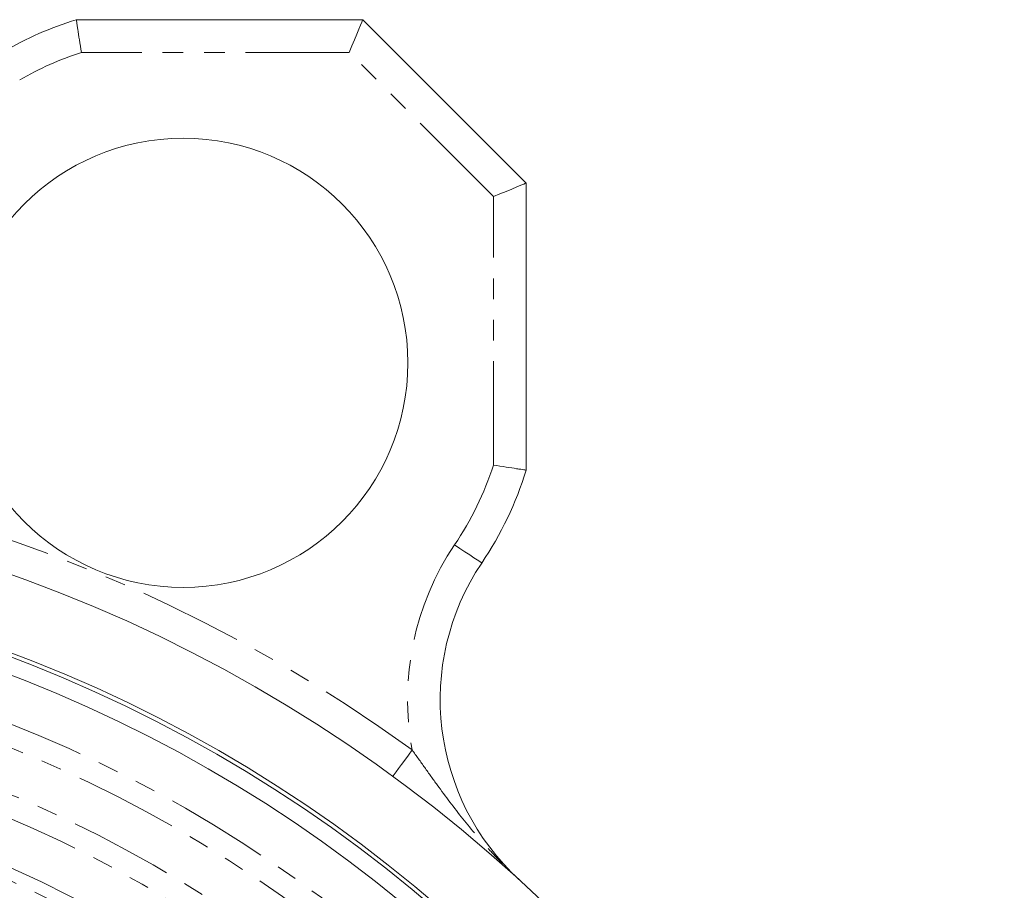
# Model space of a CAD drawing. Header units: millimetres. Extents: x -114 to 331, y -285 to 420.
# Tile 18 of 29: x 8 to 69, y 146 to 200. Entities that reach past the tile are written whole.
import ezdxf

# ---------------------------------------------------------------- set-up
doc = ezdxf.new("R2010")
doc.units = ezdxf.units.MM
doc.linetypes.add('PHANTOM', pattern=[12.7, 6.35, -1.27, 1.27, -1.27, 1.27, -1.27])

msp = doc.modelspace()

# ---------------------------------------------------------------- linework, layer by layer
at = {"color": 7, "linetype": 'Continuous', "lineweight": 15}
for p, q in [((11.856, 199.562), (29.388, 199.562)), ((29.388, 199.562), (39.388, 189.562)), ((39.388, 189.562), (39.388, 171.983))]:
    msp.add_line(p, q, dxfattribs=at)
at = {"color": 8, "linetype": 'PHANTOM', "lineweight": 0}
for p, q in [((28.56, 197.562), (12.167, 197.562)), ((37.388, 188.733), (28.56, 197.562)), ((37.388, 172.297), (37.388, 188.733))]:
    msp.add_line(p, q, dxfattribs=at)
at = {"color": 7, "linetype": 'Continuous', "lineweight": 15, "flags": 128}
for points in [[(28.56, 197.562), (28.721, 197.952), (28.877, 198.327), (29.02, 198.673), (29.146, 198.976), (29.249, 199.225), (29.325, 199.409), (29.372, 199.523), (29.388, 199.562)], [(37.388, 188.733), (37.778, 188.895), (38.154, 189.05), (38.499, 189.194), (38.802, 189.319), (39.051, 189.422), (39.236, 189.499), (39.35, 189.546), (39.388, 189.562)]]:
    msp.add_lwpolyline(points, dxfattribs=at)
at = {"color": 8, "linetype": 'PHANTOM', "lineweight": 0, "flags": 128}
for points in [[(35.002, 167.414), (35.326, 167.196), (35.638, 166.987), (35.925, 166.795), (36.176, 166.626), (36.383, 166.487), (36.536, 166.384), (36.631, 166.321), (36.663, 166.3)], [(31.223, 153.24), (31.245, 153.271), (31.313, 153.362), (31.422, 153.512), (31.568, 153.712), (31.747, 153.957), (31.951, 154.236), (32.172, 154.539), (32.403, 154.854)]]:
    msp.add_lwpolyline(points, dxfattribs=at)
at = {"color": 7, "linetype": 'Continuous', "lineweight": 15}
for centre, radius in [((18.393, 178.555), 13.75), ((-22.612, 79.562), 91.25), ((-22.612, 79.562), 86.75), ((-22.612, 79.562), 86.5), ((-22.612, 79.562), 85.47)]:
    msp.add_circle(centre, radius, dxfattribs=at)
at = {"color": 8, "linetype": 'PHANTOM', "lineweight": 0}
for radius in [82.676, 81.324, 78.676, 77.324, 74.566, 73.834, 69.073]:
    msp.add_circle((-22.612, 79.562), radius, dxfattribs=at)
at = {"color": 7, "linetype": 'Continuous', "lineweight": 15}
for centre, radius, start, end in [((18.393, 178.555), 22, 107.28624, 120.00937), ((18.393, 178.555), 22, 326.14559, 342.61902), ((49.12, 157.943), 15, 146.14559, 227.53661)]:
    msp.add_arc(centre, radius, start, end, dxfattribs=at)
at = {"color": 8, "linetype": 'PHANTOM', "lineweight": 0}
for centre, radius, start, end in [((18.393, 178.555), 20, 108.13691, 120.00937), ((18.393, 178.555), 20, 326.14559, 341.76361), ((-22.612, 79.562), 93.25, 53.84536, 78.23888), ((49.12, 157.943), 17, 146.14559, 190.46891)]:
    msp.add_arc(centre, radius, start, end, dxfattribs=at)
at = {"color": 7, "linetype": 'Continuous', "lineweight": 15}
for points in [[(11.856, 199.562), (11.856, 199.562), (11.858, 199.549), (11.865, 199.497), (11.871, 199.458), (11.887, 199.357), (11.896, 199.295), (11.919, 199.149), (11.932, 199.065), (11.974, 198.787), (12.009, 198.564), (12.084, 198.085), (12.126, 197.82), (12.167, 197.562)], [(39.388, 171.983), (39.388, 171.983), (39.375, 171.986), (39.324, 171.993), (39.285, 171.999), (39.184, 172.015), (39.122, 172.024), (38.976, 172.047), (38.891, 172.06), (38.614, 172.103), (38.391, 172.138), (37.911, 172.213), (37.647, 172.255), (37.388, 172.297)]]:
    msp.add_open_spline(points, degree=3, knots=[0, 0, 0, 0, 0.125, 0.125, 0.25, 0.25, 0.375, 0.375, 0.5, 0.5, 0.75, 0.75, 1, 1, 1, 1], dxfattribs=at)
at = {"color": 8, "linetype": 'PHANTOM', "lineweight": 0}
msp.add_open_spline([(32.403, 154.854), (32.662, 154.495), (32.917, 154.136), (33.428, 153.421), (33.683, 153.065), (34.452, 152.004), (34.971, 151.311), (36.044, 149.967), (36.598, 149.316), (37.466, 148.374), (37.762, 148.066), (38.367, 147.463), (38.678, 147.166), (38.993, 146.878)], degree=3, knots=[0, 0, 0, 0, 0.125, 0.125, 0.25, 0.25, 0.5, 0.5, 0.75, 0.75, 0.875, 0.875, 1, 1, 1, 1], dxfattribs=at)

doc.saveas('drawing.dxf')
